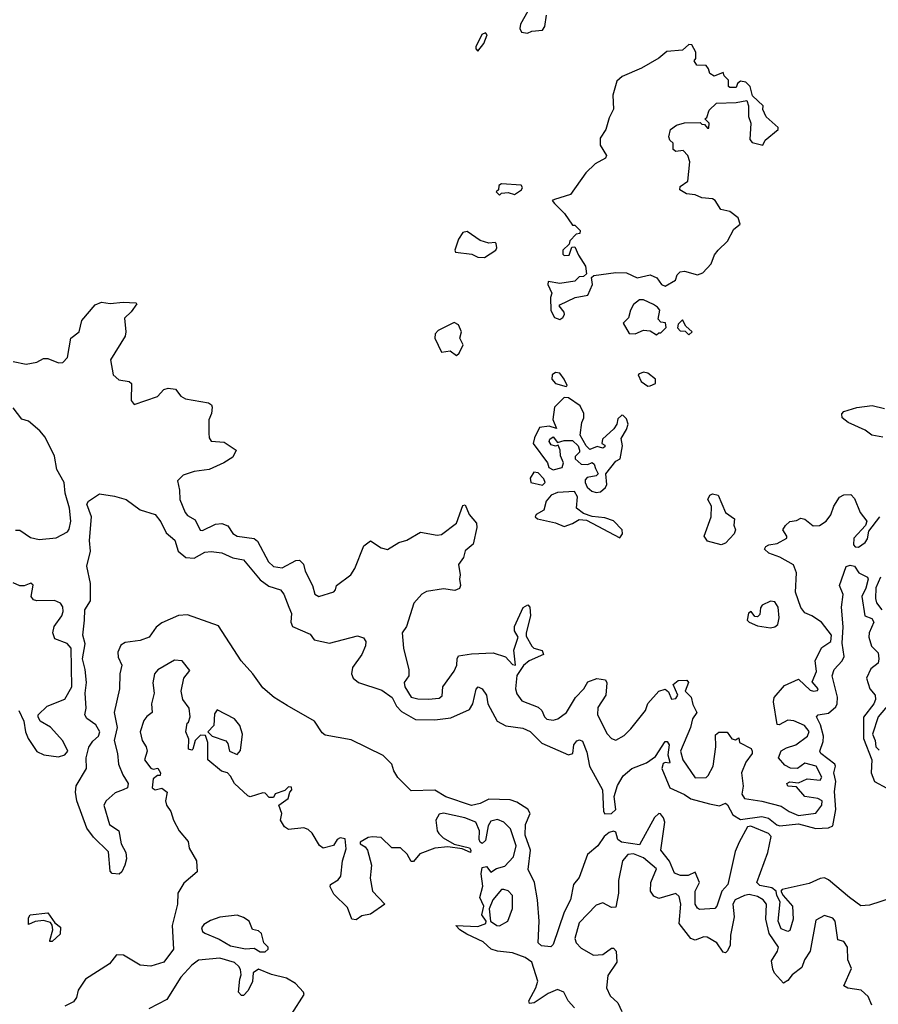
# Model space of a CAD drawing. Extents: x 2293830 to 2387798, y 66850 to 233222.
# Tile 47 of 192: x 2340235 to 2344226, y 150449 to 155026. Entities that reach past the tile are written whole.
import ezdxf

# ---------------------------------------------------------------- set-up
doc = ezdxf.new("R2010")
doc.units = 0

msp = doc.modelspace()

# ---------------------------------------------------------------- linework, layer by layer
at = {"layer": '0CON05XD'}
for points in [[(2342596.2, 155065), (2342563.3, 155005), (2342560, 154985), (2342567, 154967), (2342595, 154963.3)], [(2342595, 154963.3), (2342615, 154972.5), (2342665, 154977.5), (2342675.8, 154994.2), (2342683.4, 155046.6)], [(2342365, 154880), (2342392.5, 154915), (2342407.5, 154955), (2342400, 154965), (2342382.7, 154957.3), (2342355, 154900), (2342355, 154890), (2342365, 154880)], [(2342745, 153632.5), (2342759.3, 153640.7), (2342766.7, 153655), (2342766.1, 153666.1), (2342742.5, 153695), (2342745, 153700), (2342816.1, 153733.9), (2342875.6, 153744.4), (2342897.5, 153795), (2342892.5, 153827.5), (2342903.6, 153836.4), (2343005, 153850), (2343055, 153848.8), (2343105, 153826), (2343165, 153839.2), (2343196.1, 153826.1), (2343217.5, 153795), (2343235, 153787.5), (2343282.5, 153815), (2343290.3, 153839.7), (2343305, 153853.8), (2343325, 153856), (2343385, 153840), (2343410.7, 153849.3), (2343449.2, 153890.8), (2343465, 153932.5), (2343481.2, 153955), (2343525, 153996.2), (2343555, 154051.2), (2343583.3, 154075), (2343573.9, 154103.9), (2343535, 154133.3), (2343493.9, 154143.9), (2343467.5, 154185), (2343455, 154193.3), (2343405, 154198), (2343375, 154211.2), (2343335, 154216.2), (2343302.5, 154235), (2343305, 154250), (2343340, 154275), (2343350, 154365), (2343340, 154395), (2343318.3, 154418.3), (2343285, 154412.5), (2343273, 154423), (2343271.7, 154451.7), (2343257.5, 154465), (2343251.7, 154481.7), (2343260, 154515), (2343287.5, 154535), (2343325, 154546.2), (2343397.5, 154547.5), (2343405, 154540), (2343418.3, 154538.3), (2343431.7, 154521.7), (2343438.3, 154521.7), (2343440, 154545), (2343420, 154565), (2343428.3, 154571.7), (2343440, 154605), (2343473, 154637), (2343565, 154640), (2343615, 154650), (2343622.5, 154625), (2343622.5, 154575), (2343632.5, 154545), (2343628.3, 154468.3), (2343640, 154455), (2343688.3, 154441.7), (2343700, 154465), (2343760, 154515), (2343760, 154525), (2343703.9, 154573.9), (2343688.3, 154608.3), (2343690, 154625), (2343641.7, 154671.7), (2343630, 154715), (2343610, 154735), (2343585, 154740), (2343571.7, 154728.3), (2343565, 154710), (2343535, 154710), (2343530, 154715), (2343530, 154745), (2343510, 154765), (2343505, 154780), (2343463, 154763), (2343442.5, 154775), (2343437, 154797), (2343425, 154812.5), (2343382.5, 154815), (2343370, 154835), (2343377.5, 154845), (2343377.5, 154875), (2343358.3, 154908.3), (2343345, 154910), (2343316.1, 154883.9), (2343242.1, 154877.9), (2343205, 154847.5), (2343125, 154800), (2343035, 154761.2), (2343010.8, 154739.2), (2342992, 154675), (2342995, 154610), (2342975, 154570), (2342960, 154515), (2342932.5, 154475), (2342933, 154443), (2342962.5, 154395), (2342958.3, 154381.7), (2342910, 154355), (2342867, 154313), (2342795, 154213.3), (2342720.7, 154189.3), (2342710, 154185), (2342720.7, 154170.7), (2342767.5, 154125), (2342805, 154070), (2342815, 154070), (2342840, 154045), (2342838.3, 154031.7), (2342821.7, 154028.3), (2342791.7, 153998.3), (2342788.3, 153981.7), (2342760, 153955), (2342760, 153935), (2342765, 153930), (2342788.3, 153931.7), (2342801.7, 153968.3), (2342815, 153970), (2342831.7, 153931.7), (2342865, 153880), (2342870, 153845), (2342855, 153832.5), (2342835, 153830), (2342815, 153810), (2342745, 153800), (2342691.7, 153808.3), (2342690, 153795), (2342707.5, 153755), (2342702.5, 153735), (2342703.6, 153673.6), (2342720.7, 153640.7), (2342745, 153632.5)], [(2342465, 154210), (2342475, 154220), (2342505, 154222.5), (2342535, 154212.5), (2342567.5, 154235), (2342572.5, 154245), (2342565, 154256.7), (2342475, 154262.5), (2342462.5, 154255), (2342460, 154235), (2342450, 154225), (2342465, 154210)], [(2342395, 153920), (2342447.5, 153955), (2342452.5, 153965), (2342450, 153985), (2342445, 153990), (2342415, 153987.5), (2342375, 153998.8), (2342315, 154041.2), (2342295, 154036.7), (2342273.8, 154005), (2342256.7, 153955), (2342260, 153945), (2342336.4, 153936.4), (2342365, 153922.5), (2342395, 153920)], [(2340205, 153436.9), (2340265, 153424.7), (2340315, 153434.4), (2340345, 153450), (2340365, 153450.8), (2340415, 153430.5), (2340435, 153431.8), (2340456.2, 153455), (2340472, 153545), (2340511.5, 153575), (2340523.4, 153626.6), (2340585, 153700), (2340615, 153712.5), (2340655, 153706.7), (2340715, 153713.3), (2340775, 153710), (2340780, 153705), (2340753, 153667), (2340721.9, 153638.1), (2340727.8, 153575), (2340724.3, 153555), (2340656.2, 153445), (2340668.8, 153375), (2340695, 153351.2), (2340744.2, 153344.2), (2340754, 153335), (2340752.9, 153255), (2340766.2, 153236.2), (2340875.6, 153274.4), (2340905, 153306.7), (2340925, 153313.3), (2340958.3, 153308.3), (2340983.8, 153275), (2341005, 153262.5), (2341112.5, 153245), (2341125.9, 153235.9), (2341130, 153225), (2341126.2, 153195), (2341113.8, 153165), (2341114.2, 153104.2), (2341115, 153082.5), (2341125, 153066), (2341185, 153061.5), (2341241.2, 153025), (2341225, 152992), (2341184, 152965), (2341115, 152934.4), (2341045, 152925.8), (2340995, 152908.8), (2340968.3, 152881.7), (2340978.3, 152838.3), (2340979.2, 152795), (2341004.5, 152735), (2341015, 152720.9), (2341050.9, 152700.9), (2341073.3, 152653.3), (2341085, 152650.8), (2341145, 152681.4), (2341175, 152684.3), (2341202.9, 152672.9), (2341225, 152638), (2341245, 152624.3), (2341325, 152614.2), (2341340.9, 152600.9), (2341390.6, 152505), (2341415, 152484.3), (2341455, 152477.1), (2341518.3, 152511.7), (2341535, 152513.3), (2341554.3, 152494.3), (2341562.2, 152462.2), (2341596.2, 152395), (2341606.7, 152355), (2341625, 152343.8), (2341695, 152366.7), (2341703.3, 152375), (2341708, 152395), (2341774.2, 152445), (2341792.9, 152475)], [(2343195, 153560), (2343205, 153570), (2343215, 153570), (2343240, 153595), (2343236.4, 153616.4), (2343215, 153620), (2343203, 153633), (2343210.8, 153675), (2343200, 153690), (2343181.2, 153701.2), (2343135, 153723.8), (2343116.1, 153723.9), (2343087.7, 153702.3), (2343073.3, 153675), (2343065, 153640), (2343040, 153615), (2343067.5, 153567.5), (2343095, 153566), (2343135, 153582.5), (2343165, 153580), (2343195, 153560)], [(2342265, 153464.3), (2342277.5, 153475), (2342296.2, 153515), (2342280, 153545), (2342288, 153575), (2342275, 153606.7), (2342255, 153618), (2342179.5, 153580.5), (2342166.2, 153565), (2342164, 153546), (2342195, 153480), (2342235.6, 153485.6), (2342265, 153464.3)], [(2343345, 153560), (2343360, 153575), (2343331.7, 153601.7), (2343315, 153630), (2343295, 153610), (2343293, 153593), (2343305, 153580), (2343328.3, 153578.3), (2343345, 153560)], [(2342775, 153320), (2342780, 153325), (2342766.2, 153355), (2342745, 153382), (2342725, 153386), (2342710, 153375), (2342708, 153355), (2342725, 153333.8), (2342775, 153320)], [(2343155, 153322.5), (2343165, 153323.3), (2343190, 153335), (2343190, 153355), (2343155, 153382.5), (2343135, 153387.5), (2343115, 153380), (2343110, 153375), (2343123.6, 153343.6), (2343155, 153322.5)], [(2342915, 152827.1), (2342935, 152830.8), (2342958.3, 152851.7), (2342964.3, 152865), (2342958.8, 152915), (2343005, 152973.8), (2343026, 152985), (2343036.2, 153045), (2343030.7, 153079.3), (2343055, 153120), (2343062.5, 153145), (2343055, 153170), (2343040, 153185), (2343033, 153187), (2343015, 153170), (2343010, 153145), (2342996.4, 153123.6), (2342943.9, 153076.1), (2342940, 153055), (2342955, 153047.5), (2342955, 153040), (2342945, 153033.8), (2342918.3, 153041.7), (2342885, 153027.5), (2342867.5, 153045), (2342840, 153095), (2342847, 153153), (2342857.5, 153175), (2342857.5, 153195), (2342840.7, 153230.7), (2342785, 153267.5), (2342765, 153270), (2342720, 153225), (2342713, 153167), (2342730, 153125), (2342696.2, 153136.2), (2342650.7, 153129.3), (2342628, 153082), (2342622.1, 153055), (2342688, 152965), (2342693.9, 152943.9), (2342715, 152933.8), (2342756.1, 152943.9), (2342762.5, 152965), (2342748.3, 152998.3), (2342747.5, 153025), (2342738.3, 153048.3), (2342725, 153042.5), (2342705, 153050), (2342696.2, 153065), (2342698.8, 153075), (2342715, 153086.7), (2342735, 153060), (2342765, 153070), (2342805, 153070), (2342830, 153045), (2342837.5, 153025), (2342837.5, 153015), (2342816.2, 152995), (2342816.7, 152985), (2342845, 152960), (2342875, 152957.5), (2342895, 152967.5), (2342905, 152960), (2342910.7, 152939.3), (2342923.8, 152915), (2342914.1, 152905.9), (2342872, 152898), (2342863, 152887), (2342862.5, 152875), (2342872.9, 152852.9), (2342894.3, 152834.3), (2342915, 152827.1)], [(2340215, 152653.3), (2340235, 152653.3), (2340285, 152618), (2340325, 152608.6), (2340405, 152617.5), (2340456.2, 152645), (2340465, 152657.5), (2340471.9, 152695), (2340466.5, 152755), (2340445.5, 152825), (2340441.4, 152875), (2340407.8, 152935), (2340396.9, 152996.9), (2340353.1, 153085), (2340328.1, 153115), (2340275, 153160), (2340245, 153168.6), (2340205, 153220.8)], [(2344246.7, 153085), (2344195, 153094), (2344165, 153117.2), (2344085, 153153.5), (2344058, 153175), (2344056.1, 153193.9), (2344066.1, 153203.9), (2344126.4, 153223.6), (2344197.5, 153232.5), (2344255, 153218.9)], [(2342665, 152861.5), (2342677.8, 152875), (2342671.8, 152891.8), (2342645, 152918.8), (2342625, 152922), (2342607.8, 152895), (2342611.2, 152875), (2342665, 152861.5)], [(2343025, 152617.5), (2343037.1, 152635), (2343034.6, 152654.6), (2342995, 152695.6), (2342955, 152710.6), (2342895, 152716.9), (2342855, 152730), (2342822.5, 152755), (2342827.7, 152807.7), (2342813, 152833), (2342735, 152828), (2342705, 152816.2), (2342682.3, 152787.7), (2342671.2, 152745), (2342636.2, 152725), (2342631.4, 152715), (2342641.2, 152705), (2342725, 152687.3), (2342765, 152670), (2342805, 152683.5), (2342835, 152702.9), (2342869.8, 152699.8), (2343025, 152617.5)], [(2343495, 152584), (2343431.7, 152601.7), (2343416.7, 152625), (2343449.2, 152715), (2343450, 152765), (2343434.1, 152795.9), (2343442, 152815), (2343455, 152822), (2343481.2, 152815), (2343516, 152735), (2343557.5, 152705), (2343554.1, 152675.9), (2343561.4, 152655), (2343555.5, 152635), (2343515, 152592), (2343495, 152584)], [(2344295, 150945.2), (2344185, 150909.6), (2344145, 150906.7), (2344092.5, 150945), (2343995, 151026.7), (2343975, 151036.2), (2343955, 151033.8), (2343905, 151010), (2343778.3, 150981.7), (2343772.5, 150975), (2343783.3, 150955), (2343827.5, 150905), (2343830, 150845), (2343815, 150792.5), (2343805, 150787.5), (2343775, 150799.2), (2343760, 150835), (2343769.2, 150925), (2343753.6, 150955), (2343751.2, 150975), (2343730.5, 150990.5), (2343675, 151000.4), (2343660.4, 151015), (2343711.6, 151155), (2343728.1, 151228.1), (2343715, 151243.3), (2343633, 151277), (2343617, 151273), (2343578.3, 151201.7), (2343560.7, 151159.3), (2343526.7, 151005), (2343498.5, 150975), (2343475.3, 150904.7), (2343465.5, 150894.5), (2343395, 150890), (2343385, 150896), (2343374.6, 150915), (2343374, 150975), (2343393.9, 151015), (2343375, 151062.5), (2343342.5, 151047.5), (2343307, 151047), (2343278.5, 151058.5), (2343255, 151114.5), (2343214.3, 151165), (2343232.9, 151295), (2343228, 151315), (2343214, 151334), (2343205, 151336), (2343185, 151316.9), (2343115, 151190), (2343031.7, 151201.7), (2343014.8, 151215), (2343005, 151248.6), (2342995, 151253.6), (2342975, 151246.8), (2342951.6, 151228.4), (2342921.8, 151185), (2342873.3, 151145), (2342835, 151038.8), (2342808.8, 151005), (2342795.7, 150935), (2342765, 150877.5), (2342714, 150726), (2342703.8, 150716.2), (2342660.2, 150720.2), (2342644.6, 150735), (2342650, 150835), (2342642.2, 150935), (2342628, 151015), (2342598.8, 151075), (2342609, 151165), (2342584.7, 151235.3), (2342585.4, 151285), (2342607.5, 151335), (2342596.4, 151356.4), (2342545, 151388.8), (2342515, 151398.6), (2342415, 151402), (2342375, 151382.7), (2342335, 151373.1), (2342215, 151413), (2342165, 151444.7), (2342055, 151440.8), (2341992.6, 151502.6), (2341973.6, 151533.6), (2341964.5, 151565), (2341924.6, 151605), (2341775, 151678.2), (2341655, 151699.1), (2341640.4, 151710.4), (2341604.5, 151765), (2341478.3, 151838.3), (2341418.1, 151875), (2341365, 151920.6), (2341318.7, 151985), (2341263.8, 152045), (2341158.5, 152208.5), (2341015, 152258.8), (2340973.5, 152256.5), (2340895, 152222), (2340868.7, 152201.3), (2340836.7, 152155), (2340795, 152139.2), (2340725, 152130.8), (2340705, 152117.5), (2340690.7, 152085), (2340692.2, 152062.2), (2340710, 152025), (2340700.8, 151985), (2340698.1, 151915), (2340674, 151805), (2340688.1, 151735), (2340674.5, 151674.5), (2340689.5, 151615), (2340693.3, 151565), (2340714.3, 151515), (2340739.4, 151475), (2340736, 151455), (2340715, 151445.8), (2340678.3, 151431.7), (2340636.2, 151395), (2340625.8, 151374.2), (2340652.5, 151285), (2340696, 151255), (2340706.2, 151195), (2340728.8, 151155), (2340731.2, 151125), (2340723.8, 151095), (2340710, 151065), (2340696.4, 151053.6), (2340665, 151057.5), (2340655, 151067.5), (2340647.7, 151157.7), (2340578, 151225), (2340547.3, 151267.3), (2340500, 151395), (2340494, 151435), (2340498, 151465), (2340546, 151545), (2340543.5, 151595), (2340556.1, 151643.9), (2340575, 151672.5), (2340600.8, 151695), (2340607.5, 151715), (2340588.4, 151748.4), (2340547, 151777), (2340537.9, 151795), (2340544.5, 151825), (2340538.8, 151895), (2340544.7, 151945), (2340539.6, 152005), (2340526.6, 152055), (2340538.5, 152125), (2340527.5, 152165), (2340536.4, 152235), (2340538.3, 152281.7), (2340563.5, 152325), (2340564.3, 152405), (2340546.9, 152485), (2340564.5, 152555), (2340558.5, 152605), (2340568, 152715), (2340547.1, 152772.9), (2340555, 152788), (2340605, 152821.2), (2340675, 152811.2), (2340730, 152795), (2340795, 152746.7), (2340865, 152726.2), (2340891.3, 152691.3), (2340915, 152640), (2340956.4, 152606.4), (2340971.2, 152555), (2341006.4, 152526.4), (2341045, 152522.5), (2341095, 152550), (2341125, 152553.3), (2341175, 152547.3), (2341225, 152523.5), (2341275.7, 152515), (2341352.5, 152422.5), (2341392.9, 152392.9), (2341446.9, 152375), (2341461.9, 152355), (2341485.6, 152295), (2341497.5, 152265), (2341495.5, 152225), (2341503.3, 152205), (2341585, 152168.9), (2341602.8, 152142.8), (2341675, 152128.2), (2341805, 152160.9), (2341833, 152153), (2341843.6, 152135), (2341841.8, 152115), (2341825.3, 152074.7), (2341781.9, 152015), (2341777.8, 151985), (2341784.5, 151965), (2341810, 151945), (2341918.4, 151908.4), (2341965.6, 151875), (2341986.5, 151835), (2342009.3, 151809.3), (2342075, 151772.9), (2342165, 151771.6), (2342239.5, 151780.5), (2342325, 151819.2), (2342341.1, 151845), (2342356.3, 151913.7), (2342365.8, 151924.2), (2342385, 151914.5), (2342404.6, 151885), (2342411.1, 151845), (2342454.2, 151765), (2342495, 151742.7), (2342572.7, 151732.7)], [(2341792.9, 152475), (2341835, 152580), (2341865, 152602.5), (2341915, 152570), (2341945, 152562.9), (2341996.7, 152595), (2342035, 152606.9), (2342097.3, 152642.7), (2342175, 152628.9), (2342195, 152632.5), (2342264.7, 152685.3), (2342295, 152767.5), (2342305, 152770), (2342324, 152725), (2342357.5, 152685), (2342359.4, 152665), (2342343, 152587), (2342305, 152556.7), (2342298.1, 152525), (2342275, 152492.5), (2342282.9, 152445), (2342279.2, 152425), (2342283.8, 152395), (2342278.6, 152381.4), (2342257.3, 152372.7), (2342205, 152380.5), (2342125, 152368), (2342104.7, 152355.3), (2342066.4, 152313.6), (2342033.3, 152205), (2342013.3, 152175), (2342019.2, 152105), (2342042.9, 152002.9), (2342044.1, 151975.9), (2342021.9, 151945), (2342025.6, 151925), (2342055, 151877.1), (2342085, 151868.1), (2342135, 151867.1), (2342185, 151871.4), (2342197.8, 151882.2), (2342201.2, 151925), (2342255, 151996.7), (2342267.1, 152025), (2342268, 152055), (2342275, 152068), (2342335, 152077.9), (2342435, 152082.1), (2342493.6, 152063.6), (2342525, 152028), (2342540, 152025), (2342531.4, 152095), (2342552, 152155), (2342534.6, 152184.6), (2342534.5, 152205), (2342575, 152293.8), (2342596, 152306), (2342606, 152295), (2342608.9, 152255), (2342588.6, 152175), (2342589.5, 152159.5), (2342615, 152113.3), (2342625, 152103.8), (2342663, 152093), (2342670, 152075), (2342603.3, 152045), (2342575.9, 152024.1), (2342545, 151977.5), (2342539.5, 151915), (2342545, 151891.2), (2342568.7, 151858.7), (2342645, 151830), (2342662.5, 151815), (2342673.6, 151785), (2342684.7, 151774.7), (2342715, 151770), (2342736.7, 151775), (2342776.7, 151805), (2342818.8, 151875), (2342856.7, 151915), (2342875, 151947.5), (2342917, 151963), (2342957, 151957), (2342963.6, 151943.6), (2342959.6, 151885), (2342922.1, 151827.9), (2342921.1, 151795), (2342965, 151706.2), (2342985, 151683.8), (2343005, 151676.7), (2343045, 151698), (2343075, 151729.2), (2343144.4, 151815), (2343155, 151846.7), (2343205, 151904), (2343235, 151913.3), (2343250.7, 151900.7), (2343265, 151867.5), (2343285, 151870), (2343293.3, 151885), (2343272.5, 151935), (2343295, 151954), (2343335.8, 151955.8), (2343343.3, 151945), (2343327.5, 151905), (2343356.6, 151876.6), (2343363.1, 151843.1), (2343382, 151805), (2343362, 151775), (2343352.9, 151735), (2343307.1, 151625), (2343316.9, 151585), (2343375, 151500.8), (2343425, 151503.6), (2343435, 151511.9), (2343458.2, 151555), (2343470.8, 151645), (2343468.3, 151701.7), (2343485, 151713.8), (2343523.9, 151713.9), (2343545, 151682.5), (2343561.7, 151678.3), (2343577, 151687), (2343580, 151665), (2343635, 151637.5), (2343640, 151625), (2343638.8, 151615), (2343610, 151575), (2343590, 151525), (2343597.2, 151462.8), (2343591.9, 151425), (2343604, 151405), (2343685, 151393.3), (2343775, 151369.1), (2343810.8, 151345), (2343855, 151326.2), (2343935, 151337.5), (2343963.1, 151375), (2343964.2, 151395), (2343945, 151405.5), (2343885, 151414.4), (2343845, 151460), (2343805, 151463.3), (2343800, 151475), (2343815, 151482.5), (2343855, 151477.5), (2343895, 151496.2), (2343955, 151491.2), (2343963.3, 151505), (2343936.2, 151555), (2343885, 151570), (2343850, 151545), (2343817, 151547), (2343790.7, 151560.7), (2343762.5, 151595), (2343775, 151627.5), (2343798.3, 151641.7), (2343842.5, 151655), (2343896.7, 151695), (2343905, 151717.5), (2343883.3, 151745), (2343833.9, 151766.1), (2343805, 151768.8), (2343765, 151747.5), (2343755, 151750), (2343738.8, 151855), (2343741.2, 151875), (2343789.7, 151930.3), (2343855, 151960), (2343909.3, 151909.3), (2343925, 151904), (2343943.3, 151906.7), (2343945.8, 151915), (2343918.3, 151948.3), (2343939.2, 151995), (2343933, 152047), (2343963.2, 152106.8), (2344004.4, 152135), (2344008.8, 152165), (2343962.5, 152225), (2343917.5, 152255), (2343885, 152268.8), (2343865, 152294), (2343841.2, 152365), (2343845.6, 152455), (2343831.1, 152491.1), (2343767.6, 152527.6), (2343716.3, 152546.3), (2343696.2, 152565), (2343702.5, 152577.5), (2343716.7, 152585), (2343755, 152591.2), (2343800, 152615), (2343801.2, 152625), (2343782.5, 152655), (2343793.8, 152675), (2343815, 152693.8), (2343845, 152698), (2343865, 152708.6), (2343885, 152704.4), (2343923.6, 152673.6), (2343952, 152675), (2343982.9, 152695), (2344005.4, 152724.6), (2344018.6, 152765), (2344045, 152806), (2344065, 152817.5), (2344098, 152818), (2344115, 152800), (2344142, 152735), (2344171.9, 152695), (2344165.5, 152674.5), (2344111.9, 152615), (2344110, 152585), (2344117.5, 152575), (2344134.2, 152574.2), (2344165, 152595.5), (2344175, 152612.5), (2344181.4, 152648.6), (2344232.2, 152715)], [(2342572.7, 151732.7), (2342607.6, 151717.6), (2342662.2, 151662.2), (2342785, 151608.8), (2342805.6, 151615), (2342810.8, 151655), (2342825, 151674), (2342837.5, 151677.5), (2342851.2, 151671.2), (2342871.2, 151621.2), (2342883.1, 151555), (2342943.4, 151445), (2342948.6, 151345), (2342955, 151334.1), (2342985, 151335.9), (2343005.2, 151354.8), (2342997.9, 151415), (2343014.2, 151465.8), (2343039.8, 151510.2), (2343080, 151545), (2343148.1, 151571.9), (2343189.8, 151600.2), (2343235, 151670.6), (2343245, 151670), (2343252.9, 151655), (2343247.9, 151607.9), (2343256.9, 151575), (2343255, 151570), (2343235, 151572.9), (2343225, 151567.5), (2343219.2, 151545), (2343257.5, 151455), (2343324.7, 151424.7), (2343355, 151403.1), (2343440.5, 151380.5), (2343488, 151372), (2343515, 151383.3), (2343525, 151376.2), (2343550.2, 151330.2), (2343585, 151307.9), (2343685, 151321.5), (2343715, 151314.4), (2343753.6, 151283.6), (2343768.5, 151278.5), (2343855, 151287.9), (2343935, 151265.6), (2343995, 151268.6), (2344015, 151278.8), (2344029.1, 151355), (2344021.8, 151438.2), (2344028.8, 151485), (2344018.7, 151525), (2344027.5, 151555), (2344023.3, 151565), (2343958.8, 151615), (2343954, 151625), (2343969.5, 151670.5), (2343970.6, 151695), (2343957.3, 151747.3), (2343938.6, 151785), (2343946.7, 151795), (2343995, 151802.5), (2344028.2, 151831.8), (2344034.8, 151845), (2344036.1, 151876.1), (2344011.7, 151975), (2344020.3, 152005), (2344057.4, 152045), (2344066.8, 152065), (2344057.9, 152127.9), (2344062.7, 152202.7), (2344054.7, 152295), (2344063.1, 152353.1), (2344045.7, 152395), (2344076.2, 152483.8), (2344095, 152490.6), (2344114.4, 152485), (2344135, 152454.6), (2344176, 152435), (2344178.8, 152425), (2344167.3, 152382.7), (2344148.7, 152345), (2344163.3, 152255), (2344195, 152242.7), (2344205.2, 152225), (2344184, 152175), (2344182.4, 152155), (2344194.2, 152114.2), (2344225, 152081.9), (2344228.5, 152055), (2344225, 152034.6), (2344191.5, 152008.5), (2344170.2, 151965), (2344186.6, 151915), (2344210.8, 151885), (2344212.4, 151865), (2344205.2, 151845), (2344157, 151783), (2344156.6, 151685), (2344195.3, 151585), (2344192.5, 151525), (2344208.1, 151485), (2344265, 151453.5)], [(2344235.6, 152435), (2344214.1, 152385), (2344212.7, 152335), (2344217.8, 152315), (2344241.7, 152281.7)], [(2340231.2, 151815), (2340254, 151765), (2340262, 151715), (2340274, 151685), (2340315, 151623.3), (2340347.7, 151607.7), (2340415, 151598.8), (2340445, 151608), (2340458, 151625), (2340435, 151673.3), (2340377.7, 151737.7), (2340330, 151765), (2340320, 151785), (2340320, 151795), (2340362.5, 151835), (2340445, 151867.5), (2340476.4, 151925), (2340473.8, 152105), (2340455, 152126.5), (2340397.8, 152147.8), (2340388.1, 152175), (2340394.4, 152205.6), (2340431.2, 152255), (2340437.5, 152275), (2340435.8, 152295.8), (2340425, 152313.3), (2340396.1, 152326.1), (2340315, 152324.2), (2340299.5, 152329.5), (2340288.8, 152345), (2340296.7, 152396.7), (2340286.7, 152406.7), (2340255, 152393.3), (2340235, 152393.3), (2340205, 152407.5)], [(2343725, 152198.9), (2343745, 152203.1), (2343759.2, 152215), (2343764.5, 152245), (2343760, 152295), (2343745, 152320), (2343725, 152323.1), (2343686.2, 152303.8), (2343678.2, 152291.8), (2343675, 152260), (2343665, 152250), (2343651.7, 152251.7), (2343635, 152274), (2343623.1, 152266.9), (2343615.6, 152235), (2343624.8, 152224.8), (2343665, 152208.2), (2343725, 152198.9)], [(2341866.2, 151066.2), (2341864, 151035), (2341874, 150974), (2341932.5, 150915), (2341865, 150868), (2341825, 150860), (2341798.3, 150841.7), (2341778.8, 150845), (2341758.1, 150898.1), (2341695, 150960.8), (2341677.5, 150995), (2341680, 151005), (2341715, 151026.9), (2341727.5, 151045), (2341735.6, 151115), (2341751.7, 151171.7), (2341748.3, 151218.3), (2341725, 151223.3), (2341711.2, 151215), (2341693.3, 151186.7), (2341645, 151173.8), (2341627.7, 151187.7), (2341593.8, 151245), (2341575, 151261.2), (2341555, 151268.8), (2341485, 151261.2), (2341465, 151273.3), (2341447.5, 151305), (2341452.5, 151335), (2341440, 151375), (2341482.5, 151405), (2341490, 151435), (2341500, 151445), (2341498.3, 151458.3), (2341485, 151460), (2341467.5, 151442.5), (2341423, 151427), (2341415, 151410), (2341395, 151410), (2341375, 151430), (2341365, 151432.5), (2341306.4, 151413.6), (2341295, 151417.5), (2341232.5, 151475), (2341215, 151510), (2341200, 151525), (2341173, 151533), (2341110, 151585), (2341108.8, 151665), (2341098.3, 151698.3), (2341075, 151700), (2341050, 151675), (2341040, 151635), (2341035, 151630), (2341020, 151635), (2341021.7, 151681.7), (2341007.5, 151715), (2341012.5, 151755), (2341019.3, 151760.7), (2341026.7, 151785), (2341022.5, 151825), (2340993.8, 151865), (2340986, 151905), (2340998, 151965), (2341025, 152000), (2340990, 152045), (2340955, 152048.1), (2340876.9, 152003.1), (2340861.4, 151985), (2340853, 151943), (2340859.2, 151895), (2340846.7, 151845), (2340850, 151805), (2340825, 151786.7), (2340811.7, 151768.3), (2340794.5, 151715), (2340804.5, 151675), (2340823.3, 151645), (2340827.5, 151625), (2340814.2, 151585), (2340845, 151546.7), (2340855, 151542.5), (2340877, 151547), (2340890, 151525), (2340888.3, 151511.7), (2340875, 151512.5), (2340855, 151497.5), (2340850, 151455), (2340865, 151446.2), (2340895, 151453.3), (2340920, 151435), (2340912.5, 151395), (2340917.5, 151375), (2340938, 151345), (2340949.2, 151305), (2340975.9, 151255.9), (2341017.5, 151205), (2341022.5, 151175), (2341056.1, 151116.1), (2341060, 151065), (2340998.3, 151011.7), (2340970, 150965), (2340968.6, 150915), (2340943.2, 150815), (2340950, 150705), (2340905, 150644.2), (2340845, 150626.7), (2340795, 150630), (2340716.8, 150676.8), (2340685, 150678.8), (2340652.4, 150637.6), (2340540, 150565), (2340506, 150515), (2340499.5, 150480.5), (2340485, 150460), (2340445, 150440)], [(2341245, 151610), (2341261.7, 151628.3), (2341270, 151705), (2341258, 151745), (2341233.8, 151775), (2341153, 151817), (2341140.7, 151799.3), (2341137.5, 151745), (2341110, 151715), (2341130, 151695), (2341193, 151673), (2341201.7, 151661.7), (2341210, 151625), (2341245, 151610)], [(2344275.5, 151845), (2344225.6, 151785), (2344198.2, 151705), (2344210.8, 151675), (2344214, 151645), (2344229.8, 151629.8)], [(2342812.9, 150432.9), (2342784, 150465), (2342763.3, 150505), (2342735, 150518), (2342691.2, 150498.8), (2342626.7, 150455), (2342605, 150452.5), (2342601.2, 150465), (2342634.3, 150525), (2342643.9, 150556.1), (2342615.5, 150645), (2342585, 150666.1), (2342525, 150687.3), (2342455.5, 150695.5), (2342426.7, 150705), (2342388.8, 150738.8), (2342313.8, 150775), (2342281.2, 150795), (2342262.5, 150815), (2342365, 150810.5), (2342401.2, 150825), (2342403.8, 150835), (2342383.6, 150865), (2342392, 150905), (2342373.3, 150945), (2342387.7, 150997.7), (2342380, 151055), (2342384.3, 151085), (2342405, 151090), (2342425, 151062.5), (2342450.5, 151079.5), (2342489.7, 151090.3), (2342508.6, 151111.4), (2342530, 151135), (2342543.1, 151185), (2342515.6, 151265), (2342485, 151295.7), (2342455, 151307.5), (2342425, 151300), (2342411.7, 151278.3), (2342399.5, 151210.5), (2342385, 151196.7), (2342375, 151202.5), (2342370, 151215), (2342372, 151255), (2342355.5, 151295.5), (2342304.3, 151315.7), (2342205, 151337.5), (2342185, 151332), (2342169.4, 151305), (2342175.5, 151255.5), (2342182.7, 151242.7), (2342203.1, 151223.1), (2342255, 151193.8), (2342325, 151176.7), (2342332.5, 151165), (2342330, 151155), (2342291.2, 151171.2), (2342225, 151180.6), (2342165, 151174.4), (2342095, 151147.5), (2342065, 151113.3), (2342055, 151112.5), (2342036.4, 151146.4), (2342005, 151175.8), (2341965, 151176), (2341915, 151224), (2341875, 151228), (2341855, 151223.8), (2341817, 151203), (2341816.7, 151195), (2341841.1, 151181.1), (2341851.8, 151165), (2341869.4, 151095), (2341866.2, 151066.2)], [(2344195.3, 150445), (2344178.4, 150485), (2344145.5, 150515), (2344084, 150524), (2344065.8, 150535), (2344100.9, 150615), (2344084, 150655), (2344082.5, 150715), (2344065, 150740), (2344038.3, 150748.3), (2344024.5, 150835), (2344015, 150849.6), (2343975, 150860.9), (2343935, 150840), (2343908.5, 150695), (2343883.1, 150655), (2343870.3, 150619.7), (2343825, 150585.6), (2343805, 150558.8), (2343785, 150546.7), (2343743.5, 150593.5), (2343735, 150612), (2343728.9, 150651.1), (2343757.7, 150695), (2343761.8, 150715), (2343718.4, 150778.4), (2343703.5, 150845), (2343706.2, 150915), (2343690, 150935), (2343665, 150949.4), (2343625, 150958.5), (2343603.8, 150955), (2343561.2, 150935), (2343550, 150915), (2343555.6, 150855), (2343539.3, 150770.7), (2343537.1, 150722.9), (2343525, 150697.1), (2343515, 150688.6), (2343505, 150691.4), (2343475, 150734.5), (2343430.3, 150760.3), (2343415, 150762.5), (2343375, 150747.5), (2343354.6, 150754.6), (2343299.4, 150825), (2343308.2, 150915), (2343299.7, 150949.7), (2343285, 150964), (2343205, 150940), (2343181.7, 150951.7), (2343167.1, 150975), (2343168.6, 151015), (2343195, 151078.8), (2343135, 151129.2), (2343088.3, 151148.3), (2343062, 151145), (2343037.1, 151115), (2343018.1, 151025), (2343018.5, 150965), (2343005, 150900), (2342985, 150898.8), (2342945, 150921.2), (2342915, 150910), (2342835, 150827.5), (2342815.4, 150755), (2342822.1, 150735), (2342845, 150709.2), (2342902.3, 150677.7), (2342945, 150680), (2342985, 150710), (2342995, 150710), (2343007.5, 150695), (2343010, 150645), (2342967.9, 150582.1), (2342961.9, 150525), (2342978.7, 150488.7), (2343015.8, 150455.8), (2343033.8, 150415)], [(2342465, 150814.2), (2342503.8, 150835), (2342525.9, 150894.1), (2342525.6, 150955), (2342505, 150976), (2342485, 150982.5), (2342475, 150982.5), (2342433.3, 150935), (2342417, 150893), (2342422.5, 150835), (2342452.5, 150815), (2342465, 150814.2)], [(2340385, 150740), (2340375, 150740), (2340374.2, 150745), (2340388.8, 150795), (2340386.4, 150816.4), (2340378.3, 150828.3), (2340345, 150838.8), (2340306.7, 150833.3), (2340275, 150820), (2340275, 150850), (2340283.8, 150865), (2340365, 150873.8), (2340398, 150828), (2340425, 150807.5), (2340422.5, 150775), (2340385, 150740)], [(2341375, 150692.5), (2341390, 150705), (2341390, 150715), (2341370, 150735), (2341358.3, 150778.3), (2341345, 150790), (2341317, 150797), (2341301.2, 150835), (2341275, 150852.5), (2341245, 150863.3), (2341165, 150853.3), (2341121.7, 150838.3), (2341090.7, 150819.3), (2341080, 150805), (2341085, 150787.5), (2341095, 150778.8), (2341161.7, 150751.7), (2341215, 150720), (2341285, 150706.7), (2341325, 150710), (2341353, 150693), (2341375, 150692.5)], [(2341500, 150405), (2341556.7, 150495), (2341553.3, 150505), (2341516.7, 150545), (2341475, 150570), (2341405, 150586.7), (2341345, 150612.5), (2341320, 150595), (2341317.5, 150555), (2341297, 150513), (2341275, 150490), (2341265, 150490), (2341252.5, 150505), (2341257.5, 150565), (2341263.8, 150585), (2341260.5, 150610.5), (2341253.8, 150625), (2341233, 150643), (2341165, 150663.1), (2341066.1, 150653.9), (2341035, 150631.2), (2340984, 150575), (2340918.6, 150471.4), (2340835, 150428)]]:
    msp.add_lwpolyline(points, dxfattribs=at)

doc.saveas('drawing.dxf')
